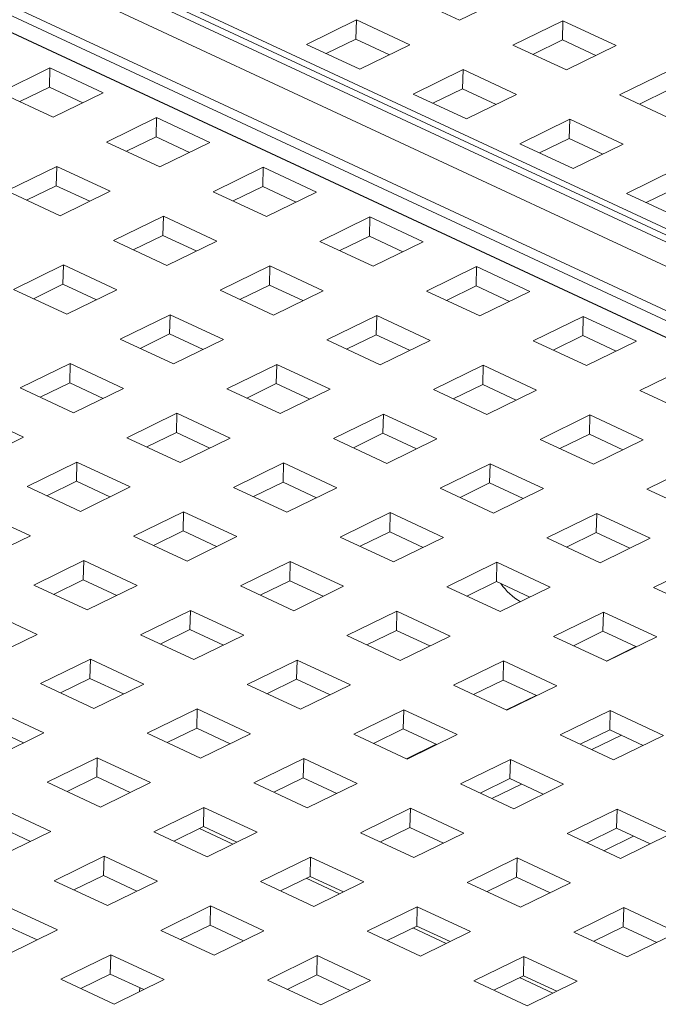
# Paper-space layout '3' of a CAD drawing. Header units: inches. Extents: x 1 to 109, y 1 to 85.
# Tile 38 of 107: x 14.89 to 16.34, y 29.93 to 32.18. Entities that reach past the tile are written whole.
import ezdxf

# ---------------------------------------------------------------- set-up
doc = ezdxf.new("R2010")
doc.units = ezdxf.units.IN
doc.header["$MEASUREMENT"] = 0

psp = doc.layouts.new('3')

# ---------------------------------------------------------------- linework, layer by layer
at = {"color": 7, "linetype": 'Continuous', "lineweight": 15, "ltscale": 5}
for p, q in [((23.336, 28.4238), (11.4788, 33.948)), ((23.3656, 28.4258), (11.5084, 33.95)), ((11.5779, 33.9321), (23.4351, 28.4079)), ((11.4209, 33.9197), (23.2781, 28.3955)), ((23.227, 28.3181), (11.3698, 33.8422)), ((23.2154, 28.3004), (11.3582, 33.8246)), ((11.3184, 33.8045), (23.1756, 28.2803)), ((23.1756, 28.281), (11.3185, 33.8052)), ((15.7688, 32.2357), (15.8904, 32.179)), ((15.8904, 32.179), (16.0043, 32.2347)), ((15.6549, 32.1799), (15.541, 32.1242)), ((15.6538, 32.1361), (15.6549, 32.1799)), ((15.7765, 32.1233), (15.6549, 32.1799)), ((16.126, 32.178), (16.012, 32.1223)), ((16.1248, 32.1342), (16.126, 32.178)), ((16.2476, 32.1214), (16.126, 32.178)), ((15.5863, 32.1031), (15.6538, 32.1361)), ((15.6538, 32.1361), (15.7301, 32.1006)), ((16.0574, 32.1012), (16.1248, 32.1342)), ((16.1248, 32.1342), (16.2012, 32.0987)), ((15.541, 32.1242), (15.6626, 32.0676)), ((15.6626, 32.0676), (15.7765, 32.1233)), ((16.012, 32.1223), (16.1337, 32.0657)), ((16.1337, 32.0657), (16.2476, 32.1214)), ((14.9561, 32.0704), (14.8422, 32.0147)), ((14.955, 32.0266), (14.9561, 32.0704)), ((15.0777, 32.0138), (14.9561, 32.0704)), ((15.8981, 32.0666), (15.7842, 32.0109)), ((15.897, 32.0228), (15.8981, 32.0666)), ((16.0198, 32.01), (15.8981, 32.0666)), ((16.3692, 32.0647), (16.2553, 32.009)), ((14.8875, 31.9936), (14.955, 32.0266)), ((14.955, 32.0266), (15.0313, 31.9911)), ((15.8295, 31.9898), (15.897, 32.0228)), ((15.897, 32.0228), (15.9733, 31.9873)), ((16.3006, 31.9879), (16.3681, 32.0209)), ((14.8422, 32.0147), (14.9638, 31.9581)), ((14.9638, 31.9581), (15.0777, 32.0138)), ((15.7842, 32.0109), (15.9059, 31.9543)), ((15.9059, 31.9543), (16.0198, 32.01)), ((16.2553, 32.009), (16.3769, 31.9524)), ((15.1993, 31.9571), (15.0854, 31.9014)), ((15.1982, 31.9133), (15.1993, 31.9571)), ((15.3209, 31.9005), (15.1993, 31.9571)), ((16.1414, 31.9533), (16.0275, 31.8976)), ((16.1403, 31.9095), (16.1414, 31.9533)), ((16.263, 31.8967), (16.1414, 31.9533)), ((15.1307, 31.8803), (15.1982, 31.9133)), ((15.1982, 31.9133), (15.2745, 31.8778)), ((16.0728, 31.8765), (16.1403, 31.9095)), ((16.1403, 31.9095), (16.2166, 31.874)), ((15.0854, 31.9014), (15.207, 31.8447)), ((15.207, 31.8447), (15.3209, 31.9005)), ((16.0275, 31.8976), (16.1491, 31.8409)), ((16.1491, 31.8409), (16.263, 31.8967)), ((14.9715, 31.8457), (14.8576, 31.79)), ((14.9704, 31.8019), (14.9715, 31.8457)), ((15.0931, 31.789), (14.9715, 31.8457)), ((15.4425, 31.8438), (15.3286, 31.7881)), ((15.4414, 31.8), (15.4425, 31.8438)), ((15.5641, 31.7871), (15.4425, 31.8438)), ((16.3846, 31.84), (16.2707, 31.7843)), ((14.9029, 31.7689), (14.9704, 31.8019)), ((14.9704, 31.8019), (15.0467, 31.7663)), ((15.3739, 31.767), (15.4414, 31.8)), ((15.4414, 31.8), (15.5177, 31.7644)), ((16.316, 31.7632), (16.3835, 31.7962)), ((14.8576, 31.79), (14.9792, 31.7333)), ((14.9792, 31.7333), (15.0931, 31.789)), ((15.3286, 31.7881), (15.4502, 31.7314)), ((15.4502, 31.7314), (15.5641, 31.7871)), ((16.2707, 31.7843), (16.3923, 31.7276)), ((15.2147, 31.7324), (15.1008, 31.6767)), ((15.2136, 31.6886), (15.2147, 31.7324)), ((15.3363, 31.6757), (15.2147, 31.7324)), ((15.6857, 31.7305), (15.5718, 31.6748)), ((15.6846, 31.6867), (15.6857, 31.7305)), ((15.8074, 31.6738), (15.6857, 31.7305)), ((15.1461, 31.6556), (15.2136, 31.6886)), ((15.2136, 31.6886), (15.2899, 31.653)), ((15.6171, 31.6537), (15.6846, 31.6867)), ((15.6846, 31.6867), (15.7609, 31.6511)), ((15.1008, 31.6767), (15.2224, 31.62)), ((15.2224, 31.62), (15.3363, 31.6757)), ((15.5718, 31.6748), (15.6935, 31.6181)), ((15.6935, 31.6181), (15.8074, 31.6738)), ((14.9869, 31.621), (14.873, 31.5652)), ((14.9858, 31.5772), (14.9869, 31.621)), ((15.1085, 31.5643), (14.9869, 31.621)), ((15.4579, 31.6191), (15.344, 31.5633)), ((15.4568, 31.5753), (15.4579, 31.6191)), ((15.5795, 31.5624), (15.4579, 31.6191)), ((15.929, 31.6172), (15.8151, 31.5615)), ((15.9279, 31.5734), (15.929, 31.6172)), ((16.0506, 31.5605), (15.929, 31.6172)), ((14.9183, 31.5441), (14.9858, 31.5772)), ((14.9858, 31.5772), (15.0621, 31.5416)), ((15.3893, 31.5422), (15.4568, 31.5753)), ((15.4568, 31.5753), (15.5331, 31.5397)), ((15.8604, 31.5403), (15.9279, 31.5734)), ((15.9279, 31.5734), (16.0042, 31.5378)), ((14.873, 31.5652), (14.9946, 31.5086)), ((14.9946, 31.5086), (15.1085, 31.5643)), ((15.344, 31.5633), (15.4656, 31.5067)), ((15.4656, 31.5067), (15.5795, 31.5624)), ((15.8151, 31.5615), (15.9367, 31.5048)), ((15.9367, 31.5048), (16.0506, 31.5605)), ((15.2301, 31.5076), (15.1162, 31.4519)), ((15.229, 31.4638), (15.2301, 31.5076)), ((15.3517, 31.451), (15.2301, 31.5076)), ((15.7012, 31.5057), (15.5873, 31.45)), ((15.7, 31.4619), (15.7012, 31.5057)), ((15.8228, 31.4491), (15.7012, 31.5057)), ((16.1722, 31.5038), (16.0583, 31.4481)), ((16.1711, 31.46), (16.1722, 31.5038)), ((16.2938, 31.4472), (16.1722, 31.5038)), ((15.1615, 31.4308), (15.229, 31.4638)), ((15.229, 31.4638), (15.3053, 31.4283)), ((15.6326, 31.4289), (15.7, 31.4619)), ((15.7, 31.4619), (15.7764, 31.4264)), ((16.1036, 31.427), (16.1711, 31.46)), ((16.1711, 31.46), (16.2474, 31.4245)), ((15.1162, 31.4519), (15.2378, 31.3953)), ((15.2378, 31.3953), (15.3517, 31.451)), ((15.5873, 31.45), (15.7089, 31.3934)), ((15.7089, 31.3934), (15.8228, 31.4491)), ((16.0583, 31.4481), (16.1799, 31.3915)), ((16.1799, 31.3915), (16.2938, 31.4472)), ((15.0023, 31.3962), (14.8884, 31.3405)), ((15.0012, 31.3524), (15.0023, 31.3962)), ((15.1239, 31.3396), (15.0023, 31.3962)), ((15.4733, 31.3943), (15.3594, 31.3386)), ((15.4722, 31.3505), (15.4733, 31.3943)), ((15.595, 31.3377), (15.4733, 31.3943)), ((15.9444, 31.3924), (15.8305, 31.3367)), ((15.9433, 31.3486), (15.9444, 31.3924)), ((16.066, 31.3358), (15.9444, 31.3924)), ((16.4154, 31.3905), (16.3015, 31.3348)), ((14.9337, 31.3194), (15.0012, 31.3524)), ((15.0012, 31.3524), (15.0775, 31.3169)), ((15.4047, 31.3175), (15.4722, 31.3505)), ((15.4722, 31.3505), (15.5485, 31.315)), ((15.8758, 31.3156), (15.9433, 31.3486)), ((15.9433, 31.3486), (16.0196, 31.3131)), ((14.8884, 31.3405), (15.01, 31.2839)), ((15.01, 31.2839), (15.1239, 31.3396)), ((15.3594, 31.3386), (15.4811, 31.282)), ((15.4811, 31.282), (15.595, 31.3377)), ((15.8305, 31.3367), (15.9521, 31.2801)), ((15.9521, 31.2801), (16.066, 31.3358)), ((16.3015, 31.3348), (16.4231, 31.2782)), ((14.8961, 31.2281), (14.7745, 31.2848)), ((15.2455, 31.2829), (15.1316, 31.2272)), ((15.2444, 31.2391), (15.2455, 31.2829)), ((15.3671, 31.2262), (15.2455, 31.2829)), ((15.7166, 31.281), (15.6027, 31.2253)), ((15.7155, 31.2372), (15.7166, 31.281)), ((15.8382, 31.2243), (15.7166, 31.281)), ((16.1876, 31.2791), (16.0737, 31.2234)), ((16.1865, 31.2353), (16.1876, 31.2791)), ((16.3092, 31.2225), (16.1876, 31.2791)), ((15.1769, 31.2061), (15.2444, 31.2391)), ((15.2444, 31.2391), (15.3207, 31.2035)), ((15.648, 31.2042), (15.7155, 31.2372)), ((15.7155, 31.2372), (15.7918, 31.2016)), ((16.119, 31.2023), (16.1865, 31.2353)), ((16.1865, 31.2353), (16.2628, 31.1997)), ((14.7822, 31.1724), (14.8961, 31.2281)), ((15.1316, 31.2272), (15.2532, 31.1705)), ((15.2532, 31.1705), (15.3671, 31.2262)), ((15.6027, 31.2253), (15.7243, 31.1686)), ((15.7243, 31.1686), (15.8382, 31.2243)), ((16.0737, 31.2234), (16.1953, 31.1667)), ((16.1953, 31.1667), (16.3092, 31.2225)), ((15.0177, 31.1715), (14.9038, 31.1158)), ((15.0166, 31.1277), (15.0177, 31.1715)), ((15.1393, 31.1148), (15.0177, 31.1715)), ((15.4888, 31.1696), (15.3749, 31.1139)), ((15.4876, 31.1258), (15.4888, 31.1696)), ((15.6104, 31.1129), (15.4888, 31.1696)), ((15.9598, 31.1677), (15.8459, 31.112)), ((15.9587, 31.1239), (15.9598, 31.1677)), ((16.0814, 31.111), (15.9598, 31.1677)), ((16.4308, 31.1658), (16.3169, 31.1101)), ((14.9491, 31.0947), (15.0166, 31.1277)), ((15.0166, 31.1277), (15.0929, 31.0921)), ((15.4202, 31.0928), (15.4876, 31.1258)), ((15.4876, 31.1258), (15.564, 31.0902)), ((15.8912, 31.0909), (15.9587, 31.1239)), ((15.9587, 31.1239), (16.035, 31.0883)), ((14.9038, 31.1158), (15.0254, 31.0591)), ((15.0254, 31.0591), (15.1393, 31.1148)), ((15.3749, 31.1139), (15.4965, 31.0572)), ((15.4965, 31.0572), (15.6104, 31.1129)), ((15.8459, 31.112), (15.9675, 31.0553)), ((15.9675, 31.0553), (16.0814, 31.111)), ((16.3169, 31.1101), (16.4385, 31.0534)), ((14.9115, 31.0034), (14.7899, 31.0601)), ((15.2609, 31.0582), (15.147, 31.0025)), ((15.2598, 31.0144), (15.2609, 31.0582)), ((15.3826, 31.0015), (15.2609, 31.0582)), ((15.732, 31.0563), (15.6181, 31.0006)), ((15.7309, 31.0125), (15.732, 31.0563)), ((15.8536, 30.9996), (15.732, 31.0563)), ((16.203, 31.0544), (16.0891, 30.9987)), ((16.2019, 31.0106), (16.203, 31.0544)), ((16.3246, 30.9977), (16.203, 31.0544)), ((15.1923, 30.9814), (15.2598, 31.0144)), ((15.2598, 31.0144), (15.3361, 30.9788)), ((15.6634, 30.9795), (15.7309, 31.0125)), ((15.7309, 31.0125), (15.8072, 30.9769)), ((16.1344, 30.9776), (16.2019, 31.0106)), ((16.2019, 31.0106), (16.2782, 30.975)), ((14.7976, 30.9477), (14.9115, 31.0034)), ((15.147, 31.0025), (15.2687, 30.9458)), ((15.2687, 30.9458), (15.3826, 31.0015)), ((15.6181, 31.0006), (15.7397, 30.9439)), ((15.7397, 30.9439), (15.8536, 30.9996)), ((16.0891, 30.9987), (16.2107, 30.942)), ((16.2107, 30.942), (16.3246, 30.9977)), ((15.0331, 30.9468), (14.9192, 30.891)), ((15.032, 30.9029), (15.0331, 30.9468)), ((15.1548, 30.8901), (15.0331, 30.9468)), ((15.5042, 30.9449), (15.3903, 30.8891)), ((15.5031, 30.901), (15.5042, 30.9449)), ((15.6258, 30.8882), (15.5042, 30.9449)), ((15.9752, 30.943), (15.8613, 30.8872)), ((15.9741, 30.8991), (15.9752, 30.943)), ((16.0968, 30.8863), (15.9752, 30.943)), ((16.4462, 30.9411), (16.3323, 30.8853)), ((14.9645, 30.8699), (15.032, 30.9029)), ((15.032, 30.9029), (15.1083, 30.8674)), ((15.4356, 30.868), (15.5031, 30.901)), ((15.5031, 30.901), (15.5794, 30.8655)), ((15.9066, 30.8661), (15.9741, 30.8991)), ((15.9741, 30.8991), (16.0504, 30.8636)), ((14.9192, 30.891), (15.0408, 30.8344)), ((15.0408, 30.8344), (15.1548, 30.8901)), ((15.3903, 30.8891), (15.5119, 30.8325)), ((15.5119, 30.8325), (15.6258, 30.8882)), ((15.8613, 30.8872), (15.9829, 30.8306)), ((15.9829, 30.8306), (16.0968, 30.8863)), ((16.3323, 30.8853), (16.454, 30.8287)), ((14.9269, 30.7787), (14.8053, 30.8353)), ((15.2764, 30.8334), (15.1625, 30.7777)), ((15.2752, 30.7896), (15.2764, 30.8334)), ((15.398, 30.7768), (15.2764, 30.8334)), ((15.7474, 30.8315), (15.6335, 30.7758)), ((15.7463, 30.7877), (15.7474, 30.8315)), ((15.869, 30.7749), (15.7474, 30.8315)), ((16.2184, 30.8296), (16.1045, 30.7739)), ((16.2173, 30.7858), (16.2184, 30.8296)), ((16.34, 30.773), (16.2184, 30.8296)), ((15.2078, 30.7566), (15.2752, 30.7896)), ((15.2752, 30.7896), (15.3516, 30.7541)), ((15.6788, 30.7547), (15.7463, 30.7877)), ((15.7463, 30.7877), (15.8226, 30.7522)), ((16.1498, 30.7528), (16.2173, 30.7858)), ((16.2173, 30.7858), (16.2936, 30.7503)), ((14.813, 30.723), (14.9269, 30.7787)), ((15.1625, 30.7777), (15.2841, 30.7211)), ((15.2841, 30.7211), (15.398, 30.7768)), ((15.6335, 30.7758), (15.7551, 30.7192)), ((15.7551, 30.7192), (15.869, 30.7749)), ((16.1045, 30.7739), (16.2261, 30.7173)), ((16.2261, 30.7173), (16.34, 30.773)), ((16.2925, 30.7508), (16.225, 30.7178)), ((15.0486, 30.722), (14.9346, 30.6663)), ((15.0474, 30.6782), (15.0486, 30.722)), ((15.1702, 30.6654), (15.0486, 30.722)), ((15.5196, 30.7201), (15.4057, 30.6644)), ((15.5185, 30.6763), (15.5196, 30.7201)), ((15.6412, 30.6635), (15.5196, 30.7201)), ((15.9906, 30.7182), (15.8767, 30.6625)), ((15.9895, 30.6744), (15.9906, 30.7182)), ((16.1122, 30.6616), (15.9906, 30.7182)), ((14.9799, 30.6452), (15.0474, 30.6782)), ((15.0474, 30.6782), (15.1238, 30.6427)), ((15.451, 30.6433), (15.5185, 30.6763)), ((15.5185, 30.6763), (15.5948, 30.6408)), ((15.922, 30.6414), (15.9895, 30.6744)), ((15.9895, 30.6744), (16.0658, 30.6389)), ((14.9346, 30.6663), (15.0563, 30.6097)), ((15.0563, 30.6097), (15.1702, 30.6654)), ((15.4057, 30.6644), (15.5273, 30.6078)), ((15.5273, 30.6078), (15.6412, 30.6635)), ((15.8767, 30.6625), (15.9983, 30.6059)), ((15.9983, 30.6059), (16.1122, 30.6616)), ((16.0647, 30.6394), (15.9972, 30.6064)), ((14.9424, 30.5539), (14.8207, 30.6106)), ((15.2918, 30.6087), (15.1779, 30.553)), ((15.2907, 30.5649), (15.2918, 30.6087)), ((15.4134, 30.552), (15.2918, 30.6087)), ((15.7628, 30.6068), (15.6489, 30.5511)), ((15.7617, 30.563), (15.7628, 30.6068)), ((15.8844, 30.5501), (15.7628, 30.6068)), ((16.2338, 30.6049), (16.1199, 30.5492)), ((16.2327, 30.5611), (16.2338, 30.6049)), ((16.3555, 30.5482), (16.2338, 30.6049)), ((14.8196, 30.5668), (14.8959, 30.5312)), ((15.2232, 30.5319), (15.2907, 30.5649)), ((15.2907, 30.5649), (15.367, 30.5293)), ((15.6942, 30.53), (15.7617, 30.563)), ((15.7617, 30.563), (15.838, 30.5274)), ((16.1652, 30.5281), (16.2327, 30.5611)), ((16.2327, 30.5611), (16.309, 30.5255)), ((14.8284, 30.4982), (14.9424, 30.5539)), ((15.1779, 30.553), (15.2995, 30.4963)), ((15.2995, 30.4963), (15.4134, 30.552)), ((15.6489, 30.5511), (15.7705, 30.4944)), ((15.7705, 30.4944), (15.8844, 30.5501)), ((16.1199, 30.5492), (16.2416, 30.4925)), ((16.2593, 30.5487), (16.1918, 30.5157)), ((16.2416, 30.4925), (16.3555, 30.5482)), ((15.8369, 30.528), (15.7694, 30.495)), ((15.064, 30.4973), (14.9501, 30.4416)), ((15.0629, 30.4535), (15.064, 30.4973)), ((15.1856, 30.4406), (15.064, 30.4973)), ((15.535, 30.4954), (15.4211, 30.4397)), ((15.5339, 30.4516), (15.535, 30.4954)), ((15.6566, 30.4387), (15.535, 30.4954)), ((16.006, 30.4935), (15.8921, 30.4378)), ((16.0049, 30.4497), (16.006, 30.4935)), ((16.1276, 30.4368), (16.006, 30.4935)), ((14.9954, 30.4205), (15.0629, 30.4535)), ((15.0629, 30.4535), (15.1392, 30.4179)), ((15.4664, 30.4186), (15.5339, 30.4516)), ((15.5339, 30.4516), (15.6102, 30.416)), ((15.9374, 30.4167), (16.0049, 30.4497)), ((16.0049, 30.4497), (16.0812, 30.4141)), ((14.9501, 30.4416), (15.0717, 30.3849)), ((15.0717, 30.3849), (15.1856, 30.4406)), ((15.4211, 30.4397), (15.5427, 30.383)), ((15.5427, 30.383), (15.6566, 30.4387)), ((15.8921, 30.4378), (16.0137, 30.3811)), ((16.0314, 30.4373), (15.964, 30.4043)), ((16.0137, 30.3811), (16.1276, 30.4368)), ((14.9578, 30.3292), (14.8362, 30.3859)), ((15.3072, 30.384), (15.1933, 30.3283)), ((15.3061, 30.3402), (15.3072, 30.384)), ((15.4288, 30.3273), (15.3072, 30.384)), ((15.7782, 30.3821), (15.6643, 30.3264)), ((15.7771, 30.3383), (15.7782, 30.3821)), ((15.8998, 30.3254), (15.7782, 30.3821)), ((16.2493, 30.3802), (16.1354, 30.3245)), ((16.2481, 30.3364), (16.2493, 30.3802)), ((16.3709, 30.3235), (16.2493, 30.3802)), ((14.835, 30.3421), (14.9114, 30.3065)), ((15.2386, 30.3072), (15.3061, 30.3402)), ((15.3061, 30.3402), (15.3824, 30.3046)), ((15.7096, 30.3053), (15.7771, 30.3383)), ((15.7771, 30.3383), (15.8534, 30.3027)), ((16.1807, 30.3034), (16.2481, 30.3364)), ((16.2481, 30.3364), (16.3245, 30.3008)), ((14.8439, 30.2735), (14.9578, 30.3292)), ((15.1933, 30.3283), (15.3149, 30.2716)), ((15.297, 30.3357), (15.3733, 30.3002)), ((15.3149, 30.2716), (15.4288, 30.3273)), ((15.6643, 30.3264), (15.7859, 30.2697)), ((15.7859, 30.2697), (15.8998, 30.3254)), ((16.1354, 30.3245), (16.257, 30.2678)), ((16.2193, 30.2853), (16.2868, 30.3183)), ((16.257, 30.2678), (16.3709, 30.3235)), ((15.0794, 30.2725), (14.9655, 30.2168)), ((15.0783, 30.2287), (15.0794, 30.2725)), ((15.201, 30.2159), (15.0794, 30.2725)), ((15.5504, 30.2706), (15.4365, 30.2149)), ((15.5493, 30.2268), (15.5504, 30.2706)), ((15.672, 30.214), (15.5504, 30.2706)), ((16.0214, 30.2688), (15.9075, 30.213)), ((16.0203, 30.2249), (16.0214, 30.2688)), ((16.1431, 30.2121), (16.0214, 30.2688)), ((15.0108, 30.1957), (15.0783, 30.2287)), ((15.0783, 30.2287), (15.1546, 30.1932)), ((15.4818, 30.1938), (15.5493, 30.2268)), ((15.5493, 30.2268), (15.6256, 30.1913)), ((15.9528, 30.1919), (16.0203, 30.2249)), ((16.0203, 30.2249), (16.0966, 30.1894)), ((14.9655, 30.2168), (15.0871, 30.1602)), ((15.0871, 30.1602), (15.201, 30.2159)), ((15.4365, 30.2149), (15.5581, 30.1583)), ((15.5402, 30.2224), (15.6166, 30.1869)), ((15.5581, 30.1583), (15.672, 30.214)), ((15.9075, 30.213), (16.0292, 30.1564)), ((16.0292, 30.1564), (16.1431, 30.2121)), ((14.9732, 30.1045), (14.8516, 30.1611)), ((15.3226, 30.1592), (15.2087, 30.1035)), ((15.3215, 30.1154), (15.3226, 30.1592)), ((15.4442, 30.1026), (15.3226, 30.1592)), ((15.7936, 30.1573), (15.6797, 30.1016)), ((15.7925, 30.1135), (15.7936, 30.1573)), ((15.9152, 30.1007), (15.7936, 30.1573)), ((16.2647, 30.1554), (16.1508, 30.0997)), ((16.2636, 30.1116), (16.2647, 30.1554)), ((16.3863, 30.0988), (16.2647, 30.1554)), ((14.8505, 30.1173), (14.9268, 30.0818)), ((15.254, 30.0824), (15.3215, 30.1154)), ((15.3215, 30.1154), (15.3978, 30.0799)), ((15.725, 30.0805), (15.7925, 30.1135)), ((15.7925, 30.1135), (15.8688, 30.078)), ((16.1961, 30.0786), (16.2636, 30.1116)), ((16.2636, 30.1116), (16.3399, 30.0761)), ((14.8593, 30.0488), (14.9732, 30.1045)), ((15.2087, 30.1035), (15.3303, 30.0469)), ((15.3303, 30.0469), (15.4442, 30.1026)), ((15.6797, 30.1016), (15.8013, 30.045)), ((15.7835, 30.1091), (15.8598, 30.0735)), ((15.8013, 30.045), (15.9152, 30.1007)), ((16.1508, 30.0997), (16.2724, 30.0431)), ((16.2724, 30.0431), (16.3863, 30.0988)), ((15.0948, 30.0478), (14.9809, 29.9921)), ((15.0937, 30.004), (15.0948, 30.0478)), ((15.2164, 29.9912), (15.0948, 30.0478)), ((15.5658, 30.0459), (15.4519, 29.9902)), ((15.5647, 30.0021), (15.5658, 30.0459)), ((15.6874, 29.9893), (15.5658, 30.0459)), ((16.0369, 30.044), (15.923, 29.9883)), ((16.0357, 30.0002), (16.0369, 30.044)), ((16.1585, 29.9874), (16.0369, 30.044)), ((15.0262, 29.971), (15.0937, 30.004)), ((15.0937, 30.004), (15.17, 29.9685)), ((15.4972, 29.9691), (15.5647, 30.0021)), ((15.5647, 30.0021), (15.641, 29.9666)), ((15.9683, 29.9672), (16.0357, 30.0002)), ((16.0357, 30.0002), (16.1121, 29.9647)), ((14.9809, 29.9921), (15.1025, 29.9354)), ((15.1025, 29.9354), (15.2164, 29.9912)), ((15.4519, 29.9902), (15.5735, 29.9335)), ((15.5735, 29.9335), (15.6874, 29.9893)), ((15.923, 29.9883), (16.0446, 29.9316)), ((16.0267, 29.9958), (16.103, 29.9602)), ((16.0446, 29.9316), (16.1585, 29.9874)), ((15.1608, 29.9727), (15.1605, 29.9638))]:
    psp.add_line(p, q, dxfattribs=at)
at = {"color": 7, "linetype": 'Continuous', "lineweight": 15, "ltscale": 25}
psp.add_arc((16.0963, 30.9709), 0.1355, 214.4391, 240.3041, dxfattribs=at)

doc.saveas('drawing.dxf')
